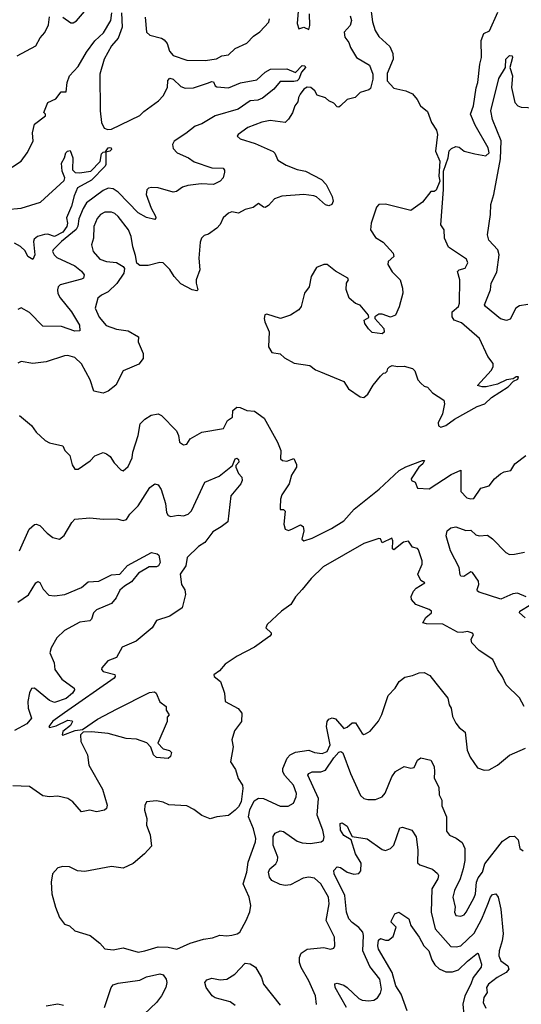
# Model space of a CAD drawing. Extents: x 2143765 to 2212931, y 878955 to 1017455.
# Tile 103 of 256: x 2160456 to 2163457, y 935715 to 941600. Entities that reach past the tile are written whole.
import ezdxf

# ---------------------------------------------------------------- set-up
doc = ezdxf.new("R2010")
doc.units = 0

msp = doc.modelspace()

# ---------------------------------------------------------------- linework, layer by layer
at = {"layer": '0CON20XD'}
for points in [[(2162123.1, 941675), (2162116.7, 941576.7), (2162125, 941546.7), (2162155, 941556), (2162185, 941542.5), (2162191.4, 941565), (2162190, 941635)], [(2162552.7, 941695), (2162567, 941587), (2162582.5, 941535), (2162605, 941500), (2162669.3, 941439.2), (2162687.3, 941397.3), (2162690.2, 941365), (2162655, 941278), (2162654.3, 941235), (2162695, 941191.2), (2162765.8, 941175.8), (2162805, 941156.7), (2162833.6, 941123.6), (2162853.8, 941085), (2162895, 941051.2), (2162919.2, 940985), (2162949.5, 940939.5), (2162954.6, 940915), (2162942.9, 940815), (2162968.8, 940755), (2162964, 940665), (2162970, 940635), (2162948.3, 940581.7), (2162935, 940572.5), (2162915, 940572.5), (2162865, 940510), (2162795, 940459.4), (2162645, 940498.1), (2162603.5, 940496.5), (2162589.6, 940480.4), (2162558.7, 940385), (2162554.8, 940345), (2162585, 940298.1), (2162630, 940270), (2162689.2, 940205), (2162693.8, 940185), (2162660, 940155), (2162657.3, 940137.3), (2162683.6, 940093.6), (2162731.1, 940045), (2162746.4, 939995), (2162747.1, 939965), (2162726.8, 939883.2), (2162704.3, 939835), (2162675, 939822.5), (2162625, 939840), (2162605, 939840), (2162580, 939825), (2162580, 939815), (2162633.3, 939755)], [(2160355, 940683.3), (2160465.7, 940754.3), (2160501.5, 940805), (2160536, 940875), (2160533.1, 940925), (2160544.2, 940975), (2160610, 941025), (2160610, 941035), (2160600, 941045), (2160625.4, 941104.6), (2160673.2, 941126.8), (2160705, 941170), (2160735, 941170), (2160740, 941225), (2160753.5, 941265), (2160805, 941320), (2160855, 941405.6), (2160906.4, 941473.6), (2160958.1, 941521.9), (2161001.4, 941595), (2161008.2, 941641.8)], [(2160442, 941385), (2160552, 941445), (2160578.3, 941491.7), (2160607, 941523), (2160629.4, 941569.4), (2160635, 941616.7)], [(2162433, 941623), (2162440, 941595), (2162432.2, 941565), (2162397.5, 941525), (2162401.6, 941495), (2162425.4, 941465), (2162435.6, 941435), (2162471.4, 941375), (2162547.8, 941327.8), (2162568, 941275), (2162569.2, 941245), (2162555, 941190), (2162545, 941181.2), (2162493.3, 941165), (2162462.5, 941135), (2162415, 941123.1), (2162375, 941084.5), (2162365, 941077.1), (2162355, 941078.6), (2162335, 941102), (2162305, 941115.7), (2162285, 941132.9), (2162235, 941149.2), (2162220.9, 941175), (2162196.7, 941195), (2162175, 941196.7), (2162155, 941184.6), (2162134.4, 941155), (2162124, 941135), (2162120.6, 941109.4), (2162101.2, 941085), (2162087.2, 941042.7), (2162064.7, 941005.3), (2162045, 940985.6), (2161955, 940997.9), (2161905, 940987.7), (2161820, 940955), (2161763.3, 940915), (2161757.5, 940905), (2161775, 940888.8), (2161865, 940860), (2161971.5, 940811.5), (2161981.8, 940801.8), (2162000, 940760), (2162050.7, 940730.7), (2162115, 940704.2), (2162165, 940695.8), (2162261.5, 940645), (2162288.6, 940615), (2162325, 940543.3), (2162330.8, 940515), (2162323.3, 940495), (2162305, 940488), (2162285, 940492.9), (2162230.9, 940540.9), (2162215, 940547.7), (2162155, 940555.4), (2162024, 940546), (2161980.5, 940529.5), (2161945, 940490), (2161925, 940478), (2161915, 940478.8), (2161885, 940502), (2161853.2, 940476.8), (2161805, 940465.6), (2161765, 940444.2), (2161725, 940451.2), (2161705, 940443.8), (2161674, 940415), (2161655, 940376.7), (2161636.2, 940355), (2161585, 940318.8), (2161559.3, 940310.7), (2161544, 940295), (2161535, 940270), (2161527.7, 940175), (2161532.7, 940105), (2161511.5, 940045), (2161510.8, 940025), (2161522.5, 939985), (2161515, 939979.4), (2161487.5, 939985), (2161420.8, 940020.8), (2161380, 940065), (2161355, 940106.5), (2161315, 940147.5), (2161295, 940148.6), (2161225, 940131.1), (2161175, 940130.6), (2161156, 940145), (2161148.8, 940191.2), (2161132.6, 940242.6), (2161122.3, 940305), (2161106.9, 940345), (2161045, 940424.5), (2161025, 940442.1), (2161005, 940449.6), (2160965, 940450), (2160940, 940435), (2160918.8, 940411.2), (2160900.6, 940365), (2160896.7, 940295), (2160886.4, 940255), (2160896.4, 940215), (2160935, 940169.5), (2160975, 940154.6), (2161035, 940148.9), (2161074.3, 940124.3), (2161082.3, 940112.3), (2161080, 940085), (2161036.9, 940023.1), (2160985, 939973.5), (2160945, 939954.5), (2160924, 939936), (2160908, 939875), (2160931.7, 939821.7), (2160973.2, 939773.2), (2161035, 939750), (2161105, 939740), (2161166, 939705), (2161164.2, 939675), (2161194.3, 939605), (2161194.2, 939575.8), (2161168.8, 939541.2), (2161126.3, 939523.7), (2161075, 939501.2), (2161031.2, 939415), (2160985, 939380), (2160955, 939368), (2160898.9, 939378.9), (2160877.9, 939447.9), (2160825, 939542.9), (2160785, 939580.5), (2160745, 939592.1), (2160725, 939591.5), (2160615, 939554.6), (2160535, 939544.4), (2160465, 939556.2), (2160445, 939548)], [(2160715, 941615.7), (2160761.7, 941581.7), (2160775, 941582), (2160795.5, 941594.5), (2160855, 941664.2)], [(2161065, 941641.2), (2161069, 941555), (2161045, 941490.5), (2161004.7, 941445), (2160960.9, 941365), (2160934.6, 941275), (2160938.4, 941055), (2160946.2, 940985), (2160962, 940952), (2160983.1, 940943.1), (2161005, 940946.2), (2161175, 941027.8), (2161197.7, 941052.3), (2161287.1, 941115), (2161314.6, 941145.4), (2161340, 941195), (2161343.2, 941236.8), (2161355, 941250), (2161375, 941245.4), (2161420.9, 941200.9), (2161445, 941191.5), (2161495, 941192.2), (2161580.3, 941220.3), (2161605, 941231.9), (2161615, 941228), (2161625.3, 941205.3), (2161635, 941199.6), (2161705, 941192.1), (2161777.4, 941222.6), (2161875, 941241.5), (2161925, 941286.5), (2161956.2, 941303.8), (2162055, 941307.2), (2162105, 941284.5), (2162145, 941326.2), (2162161.2, 941325), (2162166.2, 941313.8), (2162142.7, 941287.3), (2162125.6, 941245), (2162115, 941235.2), (2162095, 941230.2), (2162015, 941230.8), (2161976.2, 941185), (2161908.3, 941131.7), (2161880.8, 941119.2), (2161835.3, 941114.8), (2161763.8, 941065), (2161624.8, 941025.2), (2161545, 940978.1), (2161505, 940964.6), (2161450.2, 940919.8), (2161380, 940875), (2161371.1, 940855), (2161375, 940830)], [(2161206.2, 941615), (2161215.5, 941525.5), (2161235, 941507.5), (2161305, 941490), (2161320.7, 941480.8), (2161338, 941458), (2161353, 941413), (2161375, 941386.9), (2161455, 941359.3), (2161565, 941355.7), (2161633.2, 941366.8), (2161665, 941384.6), (2161705, 941390), (2161745, 941427.5), (2161815, 941459.1), (2161855, 941501.2), (2161892.7, 941527.3), (2161946.7, 941585), (2161950, 941605)], [(2162633.3, 939755), (2162637, 939733), (2162625, 939722.5), (2162565, 939730), (2162542.4, 939752.4), (2162521.2, 939785), (2162517.5, 939805), (2162545, 939820), (2162542.5, 939835), (2162493, 939893), (2162465, 939903.3), (2162426.4, 939936.4), (2162408.3, 939988.3), (2162410.8, 940025), (2162422, 940045), (2162419.2, 940055), (2162345, 940098), (2162295, 940137.8), (2162275, 940136.9), (2162230.8, 940119.2), (2162200, 940065), (2162186.7, 940003.3), (2162160, 939965), (2162140, 939885), (2162126, 939865), (2162076.3, 939833.7), (2162016, 939814), (2161935, 939840), (2161923.3, 939836.7), (2161919.4, 939815), (2161921.5, 939795), (2161948.2, 939735), (2161944.5, 939644.5), (2161965, 939610), (2162013.9, 939603.9), (2162039.5, 939579.5), (2162097.5, 939547.5), (2162192.3, 939532.3), (2162225, 939507.8), (2162255, 939495.6), (2162395, 939436.7), (2162423.2, 939393.2), (2162492.5, 939345), (2162515, 939341.2), (2162539.1, 939360.9), (2162570, 939415), (2162615, 939470), (2162631.7, 939488.3), (2162645, 939490), (2162655, 939500), (2162657.5, 939515), (2162667.5, 939525), (2162685, 939533.3), (2162716.4, 939526.4), (2162755, 939530), (2162805, 939516.2), (2162820.7, 939500.7), (2162838.3, 939448.3), (2162857.5, 939425), (2162875, 939410), (2162895, 939403.8), (2162925, 939370), (2162992.9, 939325), (2162998.1, 939305), (2162985.5, 939245), (2162959.5, 939190.5), (2162962.1, 939172.1), (2162975, 939163.8), (2163005, 939174.1), (2163056.8, 939213.2), (2163192.2, 939287.8), (2163238.3, 939305), (2163278.2, 939341.7), (2163378.9, 939405), (2163409.5, 939440.5), (2163435, 939450.9), (2163439.2, 939465), (2163426.7, 939465), (2163407.1, 939452.9), (2163367.6, 939447.6), (2163315, 939422.4), (2163245.7, 939405.7), (2163222.5, 939405), (2163193.6, 939413.6), (2163276.4, 939503.6), (2163288.5, 939525), (2163287.5, 939545), (2163257.3, 939587.3), (2163206, 939695), (2163098.8, 939788.8), (2163054.3, 939805), (2163043.8, 939823.8), (2163042.5, 939855), (2163081.1, 939885), (2163087.5, 939905), (2163088, 940045), (2163074, 940095), (2163085, 940104.2), (2163121.1, 940115), (2163137.1, 940147.1), (2163128, 940168), (2163020.6, 940240.6), (2162997.8, 940295), (2162995.8, 940345), (2162974.6, 940375), (2162992, 940585), (2162991.2, 940695), (2163005.7, 940735.7), (2163020, 940775), (2163024.3, 940815.7), (2163039.1, 940830.9), (2163065, 940842), (2163085, 940838.8), (2163114.4, 940814.4), (2163178.3, 940798.3), (2163245, 940786.7), (2163264.3, 940805), (2163258.8, 940835), (2163180.5, 940970.5), (2163152.5, 941035), (2163171.2, 941085), (2163186.4, 941193.6), (2163197.2, 941225), (2163208.5, 941335), (2163218.8, 941375), (2163216.2, 941475), (2163232.6, 941517.4), (2163266.3, 941533.7), (2163317.1, 941645)], [(2163495, 939898.7), (2163445, 939889.6), (2163424.6, 939875), (2163390, 939810), (2163367.4, 939802.6), (2163333, 939813), (2163241.9, 939885), (2163236.9, 939895), (2163272.1, 939985), (2163276.8, 940025), (2163309.8, 940090.2), (2163324.8, 940195), (2163315.2, 940225), (2163263.1, 940283.1), (2163254.2, 940314.2), (2163272.6, 940435), (2163274, 940496), (2163292.6, 940555), (2163331.7, 940768.3), (2163335.5, 940875.5), (2163285, 941004.2), (2163273.5, 941055), (2163322, 941248), (2163361.9, 941315), (2163364.1, 941365), (2163385, 941385.9), (2163402, 941385), (2163404.5, 941374.5), (2163387.8, 941315), (2163404.7, 941265), (2163398.5, 941195), (2163416.9, 941105), (2163435.3, 941085.3), (2163455, 941076.9), (2163535, 941072.5)], [(2160375, 940466.5), (2160465.4, 940474.6), (2160579.8, 940510.2), (2160721.2, 940638.8), (2160725.4, 940655), (2160709.3, 940695), (2160706.8, 940743.2), (2160724.3, 940775), (2160732.1, 940805), (2160741.9, 940815), (2160757.9, 940817.9), (2160773.8, 940775), (2160772.1, 940702.1), (2160787.5, 940687.5), (2160814.5, 940684.5), (2160880.8, 940695), (2160936.9, 940753.1), (2160945, 940798.5), (2160955, 940808.2), (2160969.3, 940810.7), (2160985, 940834.3), (2160995, 940836.4), (2161003.3, 940835), (2161005.4, 940824.6), (2160995, 940814.4), (2160970.7, 940809.3), (2160972, 940735), (2160967.5, 940725), (2160885, 940641.8), (2160802.7, 940595), (2160782, 940548), (2160766.8, 940485), (2160735.2, 940415), (2160741.2, 940385), (2160737.5, 940365), (2160715, 940330), (2160665, 940305.1), (2160625, 940318.1), (2160605, 940317.2), (2160562.7, 940305), (2160542.1, 940287.9), (2160537.9, 940275), (2160546, 940195), (2160535, 940166.2), (2160505, 940184.5), (2160488.1, 940218.1), (2160461.5, 940245), (2160425, 940263.6)], [(2161375, 940830), (2161397.5, 940805), (2161465, 940774.4), (2161500.4, 940750.4), (2161605, 940715.5), (2161672.5, 940712.5), (2161681.7, 940701.7), (2161681.7, 940688.3), (2161674, 940655), (2161656, 940635), (2161615, 940614.7), (2161541.7, 940618.3), (2161461.5, 940608.5), (2161430.9, 940599.1), (2161395, 940573.1), (2161375, 940568.6), (2161285, 940595.5), (2161245, 940597.8), (2161227.6, 940592.4), (2161216.9, 940583.1), (2161213.5, 940555), (2161243.5, 940473.5), (2161268.6, 940425), (2161271.2, 940415), (2161263.6, 940406.4), (2161215, 940417.3), (2161165, 940446.1), (2161045, 940568.4), (2161015, 940588.6), (2160985, 940593.1), (2160955, 940579.1), (2160856.6, 940505), (2160835, 940471.8), (2160809.4, 940409.4), (2160803.8, 940366.2), (2160793.3, 940346.7), (2160706.8, 940275), (2160655.4, 940225), (2160652.7, 940215), (2160661.5, 940195), (2160678.3, 940178.3), (2160785, 940128.2), (2160825, 940096.2), (2160841.5, 940075), (2160836.9, 940055), (2160825, 940048.8), (2160699.2, 940015), (2160687.2, 940002.8), (2160682, 939985), (2160684.2, 939964.2), (2160697.3, 939937.3), (2160766.8, 939855), (2160813.1, 939775), (2160815, 939740), (2160785, 939738.9), (2160705.4, 939765.4), (2160595, 939768.1), (2160515, 939850), (2160465, 939877.5), (2160445, 939868.8)], [(2161305, 939234.2), (2161393.1, 939143.1), (2161406.7, 939115), (2161412, 939075), (2161435, 939058.8), (2161455, 939063.3), (2161476.2, 939095), (2161545, 939133.8), (2161675, 939156.2), (2161700, 939205), (2161728.9, 939225), (2161730.4, 939265), (2161755, 939283.5), (2161775, 939282.7), (2161815, 939263.9), (2161859.9, 939259.9), (2161918.3, 939218.3), (2161997.5, 939075), (2162017.5, 939025), (2162016.7, 938975), (2162027.5, 938965), (2162055, 938962), (2162095, 938976.9), (2162112.3, 938942.3), (2162112.5, 938925), (2162082.1, 938877.9), (2162068.7, 938825), (2162025, 938760.8), (2162016.9, 938735), (2162013.3, 938685), (2162015, 938673.3), (2162035, 938672), (2162045, 938662.5), (2162036.9, 938585), (2162043.8, 938555), (2162065, 938547.5), (2162087.5, 938557.5), (2162135, 938580.8), (2162151.5, 938571.5), (2162156.5, 938545), (2162144.3, 938495), (2162155, 938484.4), (2162205, 938501.4), (2162321.7, 938558.3), (2162395.6, 938604.4), (2162457.5, 938675), (2162606.1, 938793.9), (2162725, 938904.6), (2162765, 938928), (2162865, 938965.8), (2162877.5, 938965), (2162866.7, 938945), (2162844.2, 938925.8), (2162797.5, 938855), (2162800, 938845), (2162822.5, 938835), (2162835, 938800), (2162905, 938796.2), (2163037.9, 938882.1), (2163095, 938906.7), (2163095, 938780), (2163131.7, 938741.7), (2163155, 938735.3), (2163171.9, 938738.1), (2163215, 938799.6), (2163265.2, 938814.8), (2163295.5, 938855), (2163331.8, 938885), (2163355, 938897.2), (2163394.8, 938905.2), (2163417.2, 938945), (2163482.9, 938995)], [(2160455, 939233.8), (2160525.8, 939175), (2160554.2, 939135), (2160608, 939085), (2160635, 939070), (2160715, 939052.5), (2160726.2, 939025), (2160756.2, 938995), (2160769.5, 938939.5), (2160785, 938913.3), (2160805, 938913.8), (2160876.8, 938963.2), (2160905, 938993.8), (2160955, 939012.5), (2160975.9, 939005.9), (2160998.3, 938988.3), (2161021.7, 938951.7), (2161060.5, 938910.5), (2161075, 938903.8), (2161105, 938928.8), (2161128.8, 938981.2), (2161132.9, 939015), (2161165.4, 939115), (2161175.8, 939185), (2161205, 939212.9), (2161243.4, 939236.6), (2161284.2, 939244.2), (2161305, 939234.2)], [(2160454.7, 938425.3), (2160512.2, 938555), (2160545, 938583.1), (2160555.3, 938585.3), (2160576.5, 938576.5), (2160620.2, 938530.2), (2160655, 938504.2), (2160694.2, 938495.8), (2160723.1, 938516.9), (2160767.8, 938595), (2160785, 938614), (2160875, 938622), (2160955, 938615.6), (2161037, 938617), (2161075, 938606.7), (2161095, 938613.3), (2161114.3, 938645), (2161164.5, 938695), (2161235, 938804), (2161265, 938826.2), (2161285, 938820), (2161302.6, 938792.6), (2161327.9, 938707.9), (2161334.5, 938655), (2161345, 938635.8), (2161361.1, 938631.1), (2161405, 938638.9), (2161435, 938635.4), (2161464.2, 938645), (2161483.1, 938665), (2161563.5, 938836.5), (2161649.3, 938870.7), (2161729.2, 938935), (2161744.3, 938975), (2161755, 938980), (2161765, 938970.8), (2161766.2, 938955), (2161749.2, 938935), (2161748.5, 938925), (2161765, 938887.1), (2161784.3, 938865), (2161786.9, 938845), (2161778.1, 938825), (2161720, 938755), (2161700.8, 938599.2), (2161662, 938568), (2161611.4, 938538.6), (2161563.3, 938475), (2161525, 938451.5), (2161458.5, 938385), (2161449.2, 938335), (2161415.8, 938285), (2161424, 938225), (2161443, 938193), (2161448.6, 938165), (2161427.1, 938085), (2161353.8, 938035), (2161275, 938008), (2161249.2, 937965), (2161153.8, 937885), (2161069.7, 937850.3), (2161035, 937788), (2160982.9, 937767.1), (2160948, 937725), (2160946.2, 937715), (2160955, 937704.2), (2161025.8, 937685.8), (2161028, 937675), (2161020.8, 937665), (2160723.7, 937456.3), (2160655, 937406.7), (2160630, 937375), (2160635, 937370), (2160675, 937380), (2160745, 937413.8), (2160770, 937410), (2160772.5, 937405), (2160759.5, 937380.5), (2160713.9, 937346.1), (2160710, 937325), (2160715, 937323.8), (2160788.8, 937351.2), (2160831.7, 937358.3), (2160921.9, 937418.1), (2161038.4, 937481.6), (2161232.4, 937577.6), (2161262.8, 937582.8), (2161271.9, 937575), (2161295, 937522), (2161332.5, 937495), (2161333, 937473), (2161350, 937445), (2161338.3, 937431.7), (2161337.5, 937405), (2161282.5, 937275), (2161315, 937242.5), (2161351.7, 937231.7), (2161365, 937220), (2161357.5, 937195), (2161345, 937183.8), (2161275, 937190.6), (2161257.1, 937205), (2161241.1, 937251.1), (2161217.6, 937277.6), (2161155, 937300.4), (2161093.1, 937303.1), (2160985, 937333.8), (2160885, 937343.3), (2160835, 937341.2), (2160820.8, 937325), (2160822.5, 937285), (2160862.2, 937205), (2160870.5, 937145), (2160951.2, 937001.2), (2160978.9, 936905), (2160974.4, 936885), (2160963.8, 936875), (2160915, 936864.6), (2160875, 936874.6), (2160825, 936864.5), (2160774.1, 936924.1), (2160745, 936945.5), (2160685, 936957.9), (2160635, 936954.7), (2160595, 936961.2), (2160515, 937016.9), (2160415, 937020.8)], [(2163485, 938150), (2163433, 938173), (2163405, 938167.5), (2163335, 938136.9), (2163205, 938177.5), (2163194.2, 938185), (2163192.5, 938195), (2163202.9, 938225), (2163201.1, 938245), (2163165, 938296.2), (2163155, 938300), (2163112.4, 938272.4), (2163095, 938274.4), (2163091.5, 938281.5), (2163085, 938326.2), (2163033.1, 938425), (2163008.1, 938515), (2163012.9, 938545), (2163035, 938563.8), (2163065, 938568), (2163125, 938547.5), (2163155, 938548), (2163185, 938521.2), (2163204.5, 938514.5), (2163255, 938518.2), (2163285, 938496.5), (2163365, 938415.2), (2163385, 938404), (2163415.8, 938405), (2163475, 938418.3)], [(2163474.2, 937495), (2163446, 937546), (2163366.2, 937625), (2163345, 937672.5), (2163313.3, 937715), (2163285.9, 937775.9), (2163205, 937830), (2163160, 937875), (2163156.2, 937895), (2163170, 937925), (2163163.9, 937933.9), (2163135, 937944), (2163102.5, 937937.5), (2163075, 937940), (2162986.5, 937986.5), (2162888.8, 937988.8), (2162867.5, 937995), (2162885, 938026.7), (2162918.8, 938055), (2162918.8, 938065), (2162906.2, 938075), (2162826, 938105), (2162800, 938135), (2162798.3, 938151.7), (2162812.5, 938185), (2162827, 938203), (2162880, 938235), (2162855, 938247.5), (2162837.5, 938285), (2162863.3, 938345), (2162863.3, 938365), (2162841.7, 938431.7), (2162835, 938440), (2162805, 938446.7), (2162782.3, 938482.3), (2162752.2, 938477.8), (2162695, 938431.2), (2162686.7, 938436.7), (2162688.8, 938485), (2162681.7, 938501.7), (2162625, 938472.5), (2162615, 938497.5), (2162605, 938500), (2162515, 938468.5), (2162270.4, 938329.6), (2162200.3, 938259.7), (2162146, 938194), (2162105, 938150.4), (2162077.5, 938105), (2162023.1, 938065), (2161936.9, 937985), (2161928, 937965), (2161960, 937935), (2161960.8, 937925), (2161952.9, 937915), (2161860.2, 937849.8), (2161756.2, 937795), (2161685, 937748.6), (2161651.2, 937708.8), (2161617.5, 937685), (2161620, 937675), (2161656.7, 937645), (2161682, 937575), (2161684.2, 937525), (2161762.2, 937482.2), (2161784.7, 937454.7), (2161782.5, 937405), (2161740.7, 937349.3), (2161724.8, 937295), (2161733, 937253), (2161717.1, 937165), (2161748, 937118), (2161762.9, 937065), (2161788.6, 937025), (2161791.5, 937005), (2161781.4, 936925), (2161765.5, 936894.5), (2161746, 936875), (2161705, 936844), (2161635, 936835.7), (2161595, 936824), (2161545, 936843.3), (2161498.6, 936878.6), (2161455, 936900.6), (2161347.9, 936907.9), (2161315, 936922.9), (2161275, 936930.8), (2161215, 936925.8), (2161203.9, 936903.9), (2161202.5, 936875), (2161215.7, 936825), (2161214.3, 936785), (2161236.8, 936726.8), (2161245, 936660), (2161203.3, 936615), (2161134.3, 936555.7), (2161075, 936528.8), (2161005, 936538.6), (2160845, 936508), (2160802.5, 936512.5), (2160755, 936536.2), (2160715, 936537.5), (2160685, 936530), (2160652.5, 936495), (2160643.8, 936445), (2160648, 936375), (2160670, 936295), (2160694.4, 936234.4), (2160725, 936192.9), (2160753.8, 936183.8), (2160785, 936154), (2160876.7, 936125), (2160935, 936080), (2160966.1, 936046.1), (2161015, 936040), (2161075, 936052), (2161165, 936026.9)], [(2160445, 938117.8), (2160508.3, 938161.7), (2160553.5, 938235), (2160565, 938241.9), (2160575.9, 938235.9), (2160596.4, 938196.4), (2160630.9, 938160.9), (2160665, 938156.5), (2160725.3, 938164.7), (2160825, 938205.8), (2160865, 938240), (2160930, 938245), (2161005, 938282.7), (2161055, 938285.7), (2161101.8, 938338.2), (2161245, 938414.4), (2161277.8, 938407.8), (2161288.9, 938398.9), (2161296.4, 938356.4), (2161287.3, 938335), (2161275, 938329.6), (2161231, 938329), (2161167.2, 938292.8), (2161125, 938239.5), (2161083.8, 938213.8), (2161055, 938190.5), (2161032.8, 938145), (2161005, 938109.6), (2160915, 938073.2), (2160898.5, 938055), (2160885, 938017.5), (2160875, 938006.7), (2160815, 937999.1), (2160725, 937949.1), (2160678, 937905), (2160644.2, 937845), (2160637.3, 937815), (2160661.8, 937755), (2160665.5, 937715), (2160707.3, 937657.3), (2160781.9, 937605), (2160784.5, 937595), (2160771.3, 937575), (2160735, 937542.8), (2160665, 937519.6), (2160635, 937531.6), (2160545, 937604.4), (2160526.9, 937603.1), (2160513.8, 937576.2), (2160505.4, 937525), (2160507.8, 937485), (2160526.9, 937425), (2160499.8, 937390.2), (2160425, 937352.3)], [(2163478.8, 938025), (2163446, 938055), (2163448, 938065), (2163513.3, 938105)], [(2161165, 936026.9), (2161205, 936033.3), (2161285, 936057.9), (2161345, 936056.2), (2161395.4, 936044.6), (2161475, 936080.9), (2161555, 936104.4), (2161608.8, 936111.2), (2161652.3, 936127.7), (2161695, 936124.1), (2161725, 936128.7), (2161756.2, 936135), (2161773.3, 936145), (2161811.5, 936215), (2161832.4, 936267.6), (2161838.6, 936305), (2161827.8, 936355), (2161792.2, 936435), (2161814.6, 936505), (2161822.5, 936565), (2161867.1, 936685), (2161868.8, 936705), (2161855, 936763.3), (2161824.6, 936834.6), (2161832.9, 936877.1), (2161858.7, 936931.3), (2161885, 936947.2), (2161915, 936944.1), (2162015, 936899.3), (2162061.5, 936898.5), (2162093.2, 936916.8), (2162110.4, 936955), (2162112.5, 936975), (2162094.6, 937025), (2162042.7, 937082.7), (2162030.9, 937105), (2162030, 937125), (2162056.9, 937185), (2162073.2, 937206.8), (2162105, 937222), (2162185, 937233.1), (2162220.2, 937220.2), (2162265, 937213.3), (2162295, 937225.5), (2162313.6, 937265), (2162291.8, 937375), (2162294.4, 937405), (2162305, 937420), (2162325, 937427.5), (2162345, 937420.8), (2162395, 937362.5), (2162415, 937370.4), (2162445, 937397.5), (2162465, 937396.9), (2162505, 937333.8), (2162515, 937328), (2162525, 937330.8), (2162551.7, 937348.3), (2162603.2, 937406.8), (2162623.2, 937446.8), (2162660.3, 937559.7), (2162702.5, 937605), (2162725, 937643.8), (2162759.3, 937670.7), (2162805, 937680), (2162845, 937696.2), (2162875, 937698.8), (2162909.5, 937679.5), (2162944.5, 937634.5), (2163018, 937545), (2163026, 937505), (2163037.5, 937485), (2163045.8, 937435), (2163065, 937396), (2163085, 937370), (2163121.2, 937341.2), (2163133.7, 937233.7), (2163151.3, 937191.3), (2163195, 937128.8), (2163233.6, 937113.6), (2163265, 937116.7), (2163313.3, 937145), (2163385, 937204.2), (2163482.5, 937245)], [(2162232.5, 935712.5), (2162224.6, 935765), (2162185.2, 935855.2), (2162140.4, 935935), (2162130.5, 935965), (2162129.4, 935995), (2162140.2, 936019.8), (2162175, 936044.4), (2162275, 936054.3), (2162315.8, 936044.2), (2162335, 936050), (2162342, 936065), (2162339.4, 936115), (2162289.1, 936215), (2162308.1, 936315), (2162304.1, 936355), (2162258.1, 936435), (2162219.2, 936469.2), (2162186.1, 936473.9), (2162151.5, 936468.5), (2162075, 936428.8), (2162045, 936424.6), (2162015, 936431.5), (2161964.7, 936454.7), (2161951.1, 936475), (2161944.4, 936505), (2161953.1, 936525), (2161988.1, 936555), (2161999.1, 936575), (2162000, 936595), (2161971.6, 936665), (2161972.3, 936717.7), (2161985, 936738), (2162015, 936750.6), (2162035, 936748.2), (2162115, 936690), (2162145, 936680.6), (2162194, 936676), (2162260, 936685), (2162274, 936696), (2162277.1, 936715), (2162268.7, 936755), (2162235.7, 936845), (2162243.1, 936945), (2162179.1, 937085), (2162185.6, 937095), (2162205, 937103.4), (2162256.7, 937103.3), (2162285, 937113.5), (2162335, 937188.6), (2162365, 937221.3), (2162376.6, 937226.6), (2162388.3, 937218.3), (2162435.3, 937095), (2162495, 936962), (2162514.5, 936944.5), (2162537.9, 936937.9), (2162585, 936939.2), (2162625, 936955.8), (2162643, 936977), (2162682.5, 937075), (2162705, 937107.1), (2162755, 937135.8), (2162795, 937126.2), (2162815, 937130), (2162835, 937173.3), (2162855, 937187.5), (2162915, 937173.3), (2162935, 937136.7), (2162937.9, 937105), (2162935.9, 937065.9), (2162963.4, 937013.4), (2162966.2, 936966.2), (2162980.8, 936935), (2162980.9, 936900.9), (2163008.8, 936835), (2163009.5, 936749.5), (2163028, 936725), (2163067.4, 936707.4), (2163102.6, 936682.6), (2163119.6, 936645), (2163118.4, 936575), (2163108, 936525), (2163090.8, 936465), (2163057.1, 936395), (2163047.9, 936355), (2163060, 936295), (2163056.2, 936265), (2163065, 936244.6), (2163095, 936240.5), (2163115, 936250), (2163126.9, 936265), (2163175, 936352.9), (2163182.6, 936375), (2163188.1, 936445), (2163198.9, 936471.1), (2163224.1, 936505), (2163238.7, 936555), (2163345, 936690), (2163385, 936718.2), (2163415, 936720.4), (2163436.9, 936696.9), (2163448.1, 936645), (2163467.4, 936632.6)], [(2162411.2, 935695), (2162342.7, 935815), (2162342.1, 935837.9), (2162355, 935840.6), (2162395, 935828.4), (2162415, 935814.7), (2162485, 935749.7), (2162505, 935739.4), (2162544.6, 935735.4), (2162575, 935739.3), (2162597.1, 935752.9), (2162615, 935780.8), (2162619.4, 935805), (2162609.4, 935865), (2162551, 935941), (2162509.3, 936035), (2162513.5, 936125), (2162508.4, 936145), (2162485, 936174.5), (2162445, 936202.7), (2162425, 936225.6), (2162410.3, 936265), (2162401.9, 936365), (2162337.3, 936495), (2162335.8, 936515), (2162355, 936535.6), (2162375, 936531.8), (2162415, 936505.4), (2162455, 936493.5), (2162485, 936495.7), (2162497.6, 936512.4), (2162497.9, 936557.9), (2162464.3, 936615), (2162438, 936698), (2162395, 936722.9), (2162375.7, 936755), (2162373.3, 936795), (2162385, 936798.8), (2162415, 936778.6), (2162428.5, 936748.5), (2162445, 936717.5), (2162535, 936704.2), (2162625, 936640.6), (2162645, 936634.4), (2162675, 936645.6), (2162695, 936665.8), (2162729.7, 936770.3), (2162745, 936774.3), (2162801.2, 936755), (2162828.1, 936715), (2162838.3, 936638.3), (2162835, 936561.2), (2162848.9, 936548.9), (2162925, 936522.9), (2162955, 936497.5), (2162961.1, 936485), (2162957.3, 936465), (2162921.5, 936405), (2162916.9, 936265), (2162940.4, 936165), (2163035, 936060.8), (2163067.9, 936057.9), (2163095, 936064.5), (2163175, 936140.4), (2163221, 936225), (2163256.5, 936313.5), (2163272, 936355), (2163285, 936371.9), (2163305, 936375.7), (2163317.5, 936355), (2163333.4, 936283.4), (2163347.5, 936135), (2163342.5, 936095), (2163323.2, 936035), (2163322.6, 936005), (2163334.1, 935975), (2163375.5, 935945), (2163381.8, 935925), (2163365.6, 935905), (2163311.4, 935875), (2163259.4, 935835), (2163248.9, 935815), (2163252, 935785), (2163232.1, 935755), (2163228.2, 935725), (2163245, 935690.8)], [(2162773.1, 935675), (2162738.3, 935775), (2162706.3, 935825), (2162684.1, 935904.1), (2162603.1, 936045), (2162597.8, 936065), (2162602.1, 936097.9), (2162615, 936108.8), (2162645, 936097.5), (2162661.7, 936098.3), (2162690.5, 936119.5), (2162707.1, 936175), (2162678, 936205), (2162679.2, 936215), (2162700, 936255), (2162724.5, 936265.5), (2162784.4, 936225), (2162795.5, 936185), (2162844.7, 936115), (2162872.7, 936065), (2162902.5, 936035), (2162920.6, 935980.6), (2162940.2, 935950.2), (2162965, 935927.5), (2163005, 935909.5), (2163045, 935908.6), (2163080.3, 935919.7), (2163135, 935971.9), (2163195, 936021.2), (2163199.2, 936019.2), (2163217.5, 935955), (2163216.7, 935936.7), (2163167.8, 935875), (2163155, 935835.6), (2163118.4, 935765), (2163107.6, 935715), (2163112.3, 935652.3)], [(2161745, 935708.2), (2161715, 935729.4), (2161625, 935753.4), (2161607.8, 935765), (2161571.1, 935815), (2161564.3, 935845), (2161575, 935860), (2161605, 935871.2), (2161655, 935860.4), (2161695, 935865.8), (2161742.3, 935895), (2161805, 935959.6), (2161835, 935956.7), (2161865.8, 935935.8), (2161903.1, 935875), (2161914.4, 935835), (2162015, 935710)], [(2160963.8, 935695), (2161002.7, 935815), (2161015, 935830.9), (2161045, 935840.8), (2161175, 935857.9), (2161215, 935877.9), (2161295, 935896.9), (2161315, 935890.8), (2161331.9, 935865), (2161336.4, 935845), (2161330, 935815), (2161305, 935764.3), (2161275.3, 935725), (2161201.4, 935655)], [(2160613.8, 935706.2), (2160685, 935717.9), (2160719.1, 935709.1)]]:
    msp.add_lwpolyline(points, dxfattribs=at)

doc.saveas('drawing.dxf')
